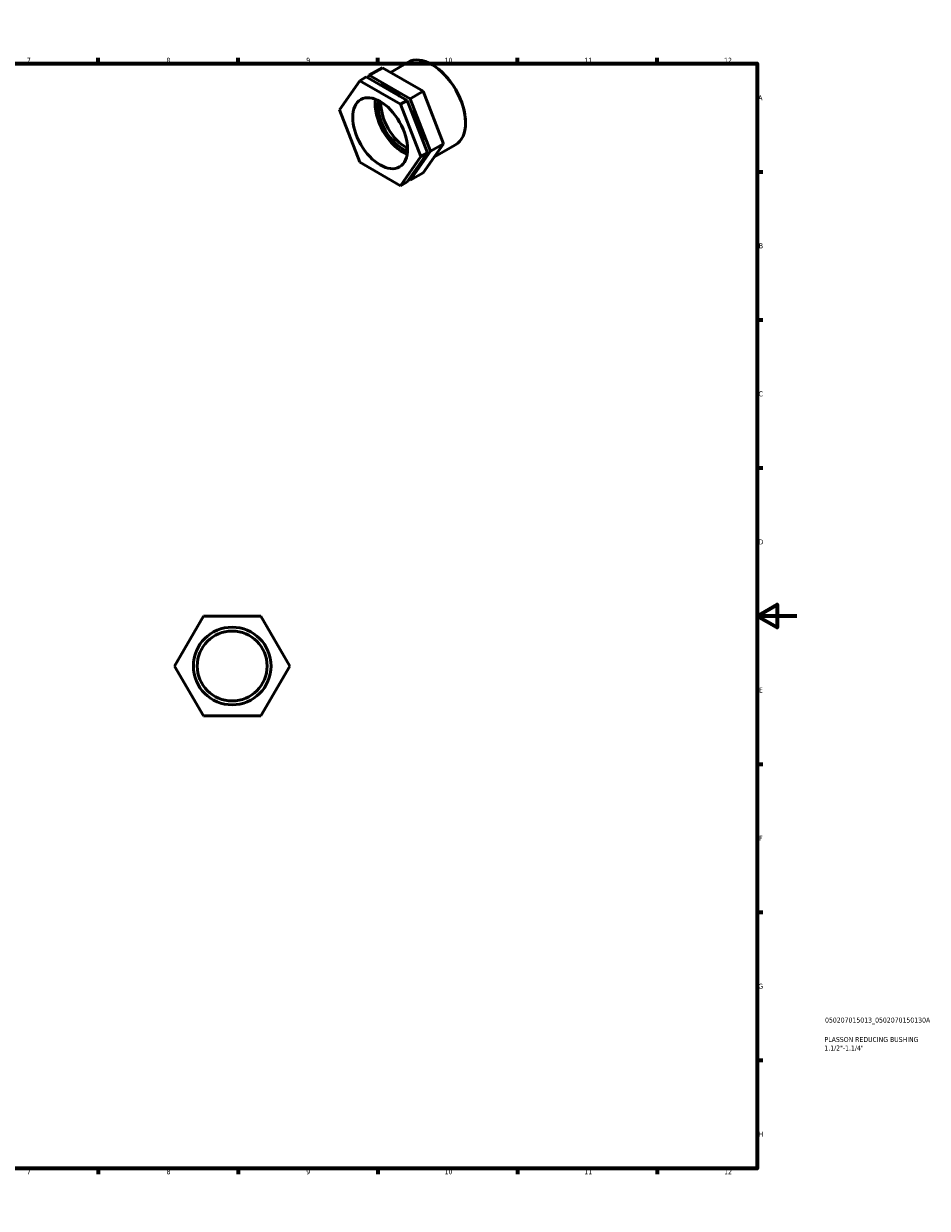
# Model space of a CAD drawing. Header units: millimetres. Extents: x 0 to 906, y 0 to 597.
# Tile 3 of 3: x 453 to 906, y 0 to 594. Entities that reach past the tile are written whole.
import ezdxf

# ---------------------------------------------------------------- set-up
doc = ezdxf.new("R2010")
doc.units = ezdxf.units.MM
for name, color, linetype, lineweight in [('Border (ISO)', 7, 'Continuous', 70), ('Title (ISO)', 7, 'Continuous', 50), ('Visible (ISO)', 7, 'Continuous', 50)]:
    doc.layers.add(name, color=color, linetype=linetype, lineweight=lineweight)
doc.styles.add('Note Text (ISO)', font='tahoma.ttf')

# ---------------------------------------------------------------- blocks, each defined once
blk = doc.blocks.new('Borders Default Border')
at = {"layer": 'Border (ISO)'}
for p, q in [((70.08, 574), (70.08, 576.9)), ((140.17, 574), (140.17, 576.9)), ((210.25, 574), (210.25, 576.9)), ((280.33, 574), (280.33, 576.9)), ((350.42, 574), (350.42, 576.9)), ((490.58, 574), (490.58, 576.9)), ((560.67, 574), (560.67, 576.9)), ((630.75, 574), (630.75, 576.9)), ((700.83, 574), (700.83, 576.9)), ((770.92, 574), (770.92, 576.9)), ((20, 519.75), (17.1, 519.75)), ((821, 519.75), (823.9, 519.75)), ((20, 445.5), (17.1, 445.5)), ((821, 445.5), (823.9, 445.5)), ((20, 371.25), (17.1, 371.25)), ((821, 371.25), (823.9, 371.25)), ((20, 222.75), (17.1, 222.75)), ((821, 222.75), (823.9, 222.75)), ((20, 148.5), (17.1, 148.5)), ((821, 148.5), (823.9, 148.5)), ((20, 74.25), (17.1, 74.25)), ((821, 74.25), (823.9, 74.25)), ((70.08, 20), (70.08, 17.1)), ((140.17, 20), (140.17, 17.1)), ((210.25, 20), (210.25, 17.1)), ((280.33, 20), (280.33, 17.1)), ((350.42, 20), (350.42, 17.1)), ((490.58, 20), (490.58, 17.1)), ((560.67, 20), (560.67, 17.1)), ((630.75, 20), (630.75, 17.1)), ((700.83, 20), (700.83, 17.1)), ((770.92, 20), (770.92, 17.1))]:
    blk.add_line(p, q, dxfattribs=at)
at = {"layer": 'Border (ISO)', "flags": 128}
for points in [[(420.5, 594), (420.5, 574), (414.73, 584), (426.27, 584), (420.5, 574)], [(20, 20), (20, 574), (821, 574), (821, 20), (20, 20)], [(0, 297), (20, 297), (10, 302.77), (10, 291.23), (20, 297)], [(841, 297), (821, 297), (831, 302.77), (831, 291.23), (821, 297)], [(420.5, 0), (420.5, 20), (414.73, 10), (426.27, 10), (420.5, 20)]]:
    blk.add_lwpolyline(points, dxfattribs=at)
at = {"layer": 'Border (ISO)', "color": 232, "true_color": 0xca0064, "char_height": 2.5, "attachment_point": 7, "style": 'Note Text (ISO)'}
for s, insert in [('1', (34.48, 574.4)), ('2', (104.37, 574.4)), ('3', (174.43, 574.35)), ('4', (244.42, 574.4)), ('5', (314.64, 574.35)), ('6', (384.66, 574.35)), ('7', (454.77, 574.4)), ('8', (524.81, 574.34)), ('9', (594.88, 574.35)), ('10', (664.29, 574.35)), ('11', (734.37, 574.4)), ('12', (804.46, 574.4)), ('A', (17.29, 555.62)), ('A', (821.59, 555.62)), ('B', (17.59, 481.37)), ('B', (821.89, 481.37)), ('C', (17.43, 407.08)), ('C', (821.73, 407.08)), ('D', (17.43, 332.88)), ('D', (821.73, 332.88)), ('E', (17.64, 258.63)), ('E', (821.94, 258.63)), ('F', (17.7, 184.38)), ('F', (822, 184.38)), ('G', (17.31, 110.08)), ('G', (821.61, 110.08)), ('H', (17.44, 35.88)), ('H', (821.74, 35.88)), ('1', (34.48, 17.1)), ('2', (104.37, 17.1)), ('3', (174.43, 17.05)), ('4', (244.42, 17.1)), ('5', (314.64, 17.05)), ('6', (384.66, 17.05)), ('7', (454.77, 17.1)), ('8', (524.81, 17.04)), ('9', (594.88, 17.05)), ('10', (664.29, 17.05)), ('11', (734.37, 17.1)), ('12', (804.46, 17.1))]:
    blk.add_mtext(s, dxfattribs=dict(at, insert=insert))
blk = doc.blocks.new('Title Blocks ISO')
at = {"layer": 'Title (ISO)', "color": 232, "true_color": 0xca0064, "style": 'Note Text (ISO)'}
for tag, p in [('PART_NUMBER_001', (34.08, 73.13)), ('DESCRIPTION_001', (33.84, 63.4)), ('DESCRIPTION_002', (33.71, 59.12))]:
    blk.add_attdef(tag, p, '', height=2.5, dxfattribs=at)

msp = doc.modelspace()

# ---------------------------------------------------------------- linework, layer by layer
at = {"layer": 'Visible (ISO)'}
for p, q in [((633.067, 571.911), (626.527, 568.145)), ((653.48, 560.157), (633.067, 571.911)), ((637.072, 569.605), (645.934, 574.708)), ((658.187, 573.347), (657.927, 573.499)), ((611.547, 550.835), (621.754, 565.396)), ((625.024, 567.279), (621.754, 565.396)), ((621.754, 565.396), (642.166, 553.641)), ((645.436, 555.525), (625.024, 567.279)), ((625.662, 566.912), (626.527, 568.145)), ((626.527, 568.145), (646.939, 556.39)), ((653.48, 560.157), (646.939, 556.39)), ((663.686, 533.841), (653.48, 560.157)), ((645.436, 555.525), (642.166, 553.641)), ((642.166, 553.641), (652.372, 527.325)), ((655.643, 529.209), (645.436, 555.525)), ((646.939, 556.39), (657.145, 530.074)), ((621.754, 524.519), (611.547, 550.835)), ((674.762, 544.564), (674.762, 544.263)), ((645.436, 514.647), (655.643, 529.209)), ((657.145, 530.074), (646.939, 515.513)), ((655.643, 529.209), (652.372, 527.325)), ((653.48, 519.279), (663.686, 533.841)), ((663.686, 533.841), (657.145, 530.074)), ((658.9, 527.013), (669.789, 533.283)), ((642.166, 512.764), (621.754, 524.519)), ((652.372, 527.325), (642.166, 512.764)), ((653.48, 519.279), (646.939, 515.513)), ((645.436, 514.647), (642.166, 512.764)), ((646.939, 515.513), (646.301, 515.88)), ((528.878, 271.927), (543.312, 296.927)), ((543.312, 296.927), (572.18, 296.927)), ((572.18, 296.927), (586.613, 271.927)), ((543.312, 246.927), (528.878, 271.927)), ((586.613, 271.927), (572.18, 246.927)), ((572.18, 246.927), (543.312, 246.927))]:
    msp.add_line(p, q, dxfattribs=at)
for radius in [19.476, 17.528]:
    msp.add_circle((557.746, 271.927), radius, dxfattribs=at)
for centre, major_axis, start_param, end_param in [((657.861, 553.996), (-11.928, 20.713), 3.1415927, 6.2831853), ((658.123, 554.146), (-11.743, 20.392), 3.9289245, 5.4958534), ((636.733, 541.829), (11.928, -20.713), 2.065178, 2.6510784), ((643.274, 545.595), (-9.719, 16.878), 0.6184649, 2.5231278), ((643.274, 545.595), (-8.747, 15.19), 0.5861716, 2.5554211), ((644.758, 546.45), (-8.747, 15.19), 0.7053354, 2.4362573), ((636.733, 541.829), (11.928, -20.713), 0.920335, 1.7015263)]:
    msp.add_ellipse(centre, major_axis=major_axis, ratio=0.5780931, start_param=start_param, end_param=end_param, dxfattribs=at)
msp.add_ellipse((631.96, 539.08), major_axis=(9.719, -16.878), ratio=0.5780931, dxfattribs=at)

# ---------------------------------------------------------------- block references
msp.add_blockref('Borders Default Border', (0, 0))
msp.add_blockref('Title Blocks ISO', (821, 20)).add_auto_attribs({'PART_NUMBER_001': '050207015013_0502070150130A', 'DESCRIPTION_001': 'PLASSON REDUCING BUSHING', 'DESCRIPTION_002': '1.1/2"-1.1/4"'})

doc.saveas('drawing.dxf')
